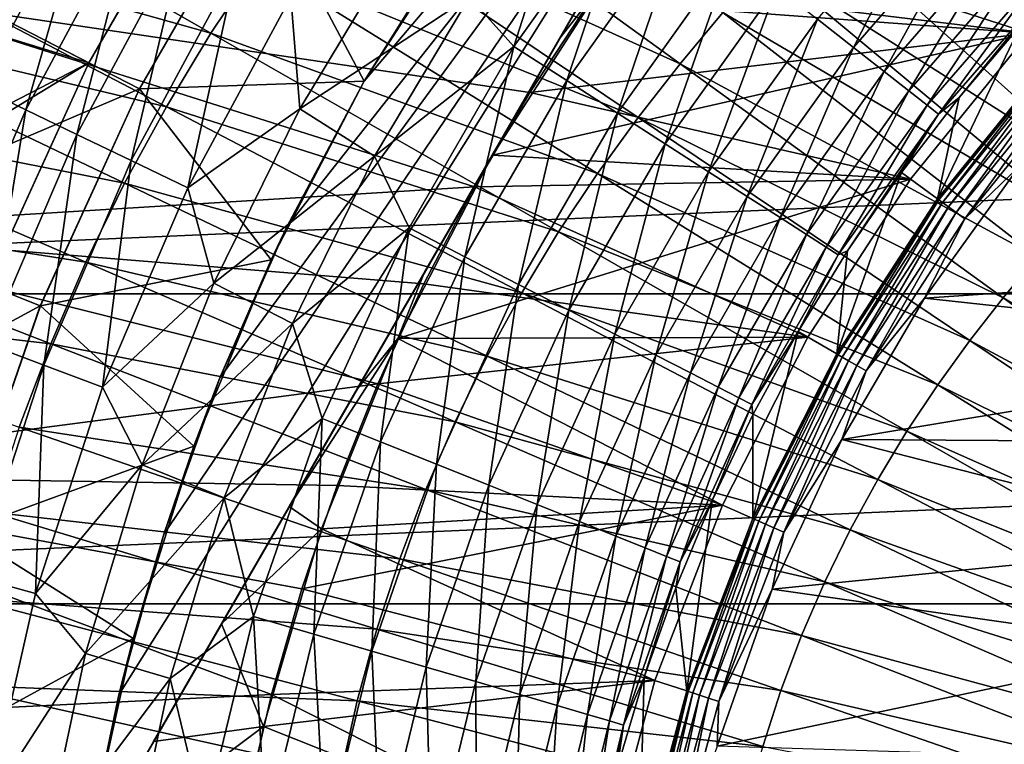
# Model space of a CAD drawing. Header units: metres. Extents: x -37.4 to 37.6, y -35 to 35.
# Tile 117 of 256: x -10.3 to -6, y 2.2 to 5.3. Entities that reach past the tile are written whole.
import ezdxf

# ---------------------------------------------------------------- set-up
doc = ezdxf.new("R2010")
doc.units = ezdxf.units.M
doc.layers.add('solid_506616_SW0001', color=7, linetype='CONTINUOUS')

msp = doc.modelspace()

# ---------------------------------------------------------------- linework, layer by layer
at = {"layer": 'solid_506616_SW0001'}
for points in [[(-12.827591, 0.574696, -156.300003), (-8.927591, 13.574696, -152.862854), (-8.927591, 13.574696, -156.300003)], [(12.827591, 0.574696, -156.300003), (-12.827591, 0.574696, -156.300003), (-8.927591, 13.574696, -156.300003)], [(-12.827591, 0.574696, -156.300003), (-11.198238, 6.005872, -154.443466), (-8.927591, 13.574696, -152.862854)], [(12.827591, 0.574696, -156.300003), (-8.927591, 13.574696, -156.300003), (8.927591, 13.574696, -156.300003)], [(-10.014174, 1.654943, 48.424721), (-6.44031, 7.845057, 48.424721), (-6.44031, 7.845057, 35.675278)], [(-10.014174, 1.654943, 35.675278), (-10.014174, 1.654943, 48.424721), (-6.44031, 7.845057, 35.675278)], [(-9.866759, 2.379767, 35.539745), (-10.014174, 1.654943, 35.675278), (-6.44031, 7.845057, 35.675278)], [(-10.014174, 1.654943, 48.424721), (-9.714769, 2.173525, 48.537704), (-6.44031, 7.845057, 48.424721)], [(-9.669825, 3.08523, 35.434563), (-9.866759, 2.379767, 35.539745), (-6.44031, 7.845057, 35.675278)], [(-9.714769, 2.173525, 48.537704), (-6.740405, 7.325276, 48.53791), (-6.44031, 7.845057, 48.424721)], [(-9.423255, 3.771474, 35.359745), (-9.669825, 3.08523, 35.434563), (-6.44031, 7.845057, 35.675278)], [(-9.130071, 4.434683, 35.314888), (-9.423255, 3.771474, 35.359745), (-6.44031, 7.845057, 35.675278)], [(-9.130071, 4.434683, 35.314888), (-6.44031, 7.845057, 35.675278), (-8.790158, 5.075, 35.299999)], [(-8.405583, 5.689532, 35.314888), (-8.790158, 5.075, 35.299999), (-6.44031, 7.845057, 35.675278)], [(-9.714769, 2.173525, 48.537704), (-9.416246, 2.690583, 48.630775), (-6.740405, 7.325276, 48.53791)], [(-9.416246, 2.690583, 48.630775), (-7.039303, 6.80757, 48.631073), (-6.740405, 7.325276, 48.53791)], [(-9.416246, 2.690583, 48.630775), (-9.118834, 3.205717, 48.704189), (-7.039303, 6.80757, 48.631073)], [(-9.118834, 3.205717, 48.704189), (-7.336733, 6.292406, 48.704426), (-7.039303, 6.80757, 48.631073)], [(-9.118834, 3.205717, 48.704189), (-8.821837, 3.72013, 48.757195), (-7.336733, 6.292406, 48.704426)], [(-8.821837, 3.72013, 48.757195), (-7.633505, 5.778381, 48.757317), (-7.336733, 6.292406, 48.704426)], [(-4.498778, 6.194443, 76.766167), (-6.690295, 5.686676, 76.647713), (-5.530564, 4.647627, 76.818138)], [(-9.462972, 5.285246, 76.403282), (-10.987213, 6.155014, 76.145378), (-11.216418, 5.777303, 76.146606)], [(-9.462972, 5.285246, 76.403282), (-9.256747, 5.594702, 76.402908), (-10.987213, 6.155014, 76.145378)], [(-10.306823, 6.15804, 64.300087), (-10.159415, 6.069968, 64.524376), (-10.662624, 5.134849, 64.524376)], [(-7.40317, 5.150433, 76.628296), (-8.819318, 6.175189, 76.401108), (-9.041599, 5.891041, 76.402222)], [(-7.40317, 5.150433, 76.628296), (-7.214777, 5.376792, 76.627747), (-8.819318, 6.175189, 76.401108)], [(-8.133067, 5.226805, 65.179573), (-8.327792, 5.444316, 65.199478), (-7.848956, 6.114591, 65.199478)], [(-8.133067, 5.226805, 65.179573), (-7.848956, 6.114591, 65.199478), (-7.5994, 5.976234, 65.179573)], [(-9.999128, 5.155496, 17.299999), (-9.464136, 6.081799, 17.299999), (-10.968488, 5.454782, 17.299999)], [(-9.464195, 6.082065, 4.55), (-9.999474, 5.154904, 4.55), (-10.666121, 5.498527, 3.8)], [(-10.662624, 5.134849, 64.524376), (-10.159415, 6.069968, 64.524376), (-10.480989, 5.047378, 64.722237)], [(-10.159415, 6.069968, 64.524376), (-9.986352, 5.966568, 64.722237), (-10.480989, 5.047378, 64.722237)], [(-9.999128, 5.155496, 17.299999), (-9.999474, 5.154904, 4.55), (-9.464195, 6.082065, 4.55)], [(-9.999128, 5.155496, 17.299999), (-9.464195, 6.082065, 4.55), (-9.464136, 6.081799, 17.299999)], [(-10.480989, 5.047378, 64.722237), (-9.986352, 5.966568, 64.722237), (-10.276051, 4.948685, 64.889717)], [(-9.986352, 5.966568, 64.722237), (-9.791085, 5.849901, 64.889717), (-10.276051, 4.948685, 64.889717)], [(-8.133067, 5.226805, 65.179573), (-7.5994, 5.976234, 65.179573), (-7.90075, 5.077504, 65.120163)], [(-7.5994, 5.976234, 65.179573), (-7.382327, 5.805526, 65.120163), (-7.90075, 5.077504, 65.120163)], [(-6.799937, 5.347529, 64.720589), (-6.260831, 5.96969, 64.720589), (-6.641666, 5.223064, 64.522469)], [(-6.260831, 5.96969, 64.720589), (-6.115108, 5.830744, 64.522469), (-6.641666, 5.223064, 64.522469)], [(-9.776853, 5.04107, 28.799999), (-9.253731, 5.946789, 28.799999), (-10.666121, 5.498527, 28.799999)], [(-9.77719, 5.040492, 34.809254), (-9.253789, 5.947049, 34.809254), (-9.776853, 5.04107, 28.799999)], [(-8.790158, 5.075, 35.299999), (-9.253789, 5.947049, 34.809254), (-9.77719, 5.040492, 34.809254)], [(-9.253789, 5.947049, 34.809254), (-9.253731, 5.946789, 28.799999), (-9.776853, 5.04107, 28.799999)], [(-8.790158, 5.075, 35.299999), (-8.267946, 5.887578, 35.299999), (-9.253789, 5.947049, 34.809254)], [(-7.587178, 4.914922, 76.628471), (-9.041599, 5.891041, 76.402222), (-9.256747, 5.594702, 76.402908)], [(-7.587178, 4.914922, 76.628471), (-7.40317, 5.150433, 76.628296), (-9.041599, 5.891041, 76.402222)], [(-8.405583, 5.689532, 35.314888), (-8.267946, 5.887578, 35.299999), (-8.790158, 5.075, 35.299999)], [(-10.276051, 4.948685, 64.889717), (-9.791085, 5.849901, 64.889717), (-10.051897, 4.840738, 65.023491)], [(-9.791085, 5.849901, 64.889717), (-9.577511, 5.722296, 65.023491), (-10.051897, 4.840738, 65.023491)], [(-5.871242, 5.285585, 48.799999), (-5.285585, 5.871242, 48.799999), (-7.73657, 5.512901, 48.799999)], [(-7.511901, 5.815448, 25.799999), (-5.285585, 5.871242, 25.799999), (-5.871242, 5.285585, 25.799999)], [(-7.90075, 5.077504, 65.120163), (-7.382327, 5.805526, 65.120163), (-7.677791, 4.934216, 65.022446)], [(-7.797221, 5.426734, 25.799999), (-7.511901, 5.815448, 25.799999), (-5.871242, 5.285585, 25.799999)], [(-7.382327, 5.805526, 65.120163), (-7.173998, 5.641695, 65.022446), (-7.677791, 4.934216, 65.022446)], [(-6.641666, 5.223064, 64.522469), (-6.115108, 5.830744, 64.522469), (-6.506915, 5.117094, 64.297966)], [(-6.115108, 5.830744, 64.522469), (-5.99104, 5.712445, 64.297966), (-6.506915, 5.117094, 64.297966)], [(-9.658564, 4.962319, 76.40345), (-11.216418, 5.777303, 76.146606), (-11.431252, 5.384813, 76.147476)], [(-9.658564, 4.962319, 76.40345), (-9.462972, 5.285246, 76.403282), (-11.216418, 5.777303, 76.146606)], [(-8.821837, 3.72013, 48.757195), (-8.524563, 4.235024, 48.789047), (-7.633505, 5.778381, 48.757317)], [(-8.524563, 4.235024, 48.789047), (-7.930432, 5.264089, 48.789104), (-7.633505, 5.778381, 48.757317)], [(-7.633505, 5.778381, 48.757317), (-7.930432, 5.264089, 48.789104), (-7.73657, 5.512901, 48.799999)], [(-10.051897, 4.840738, 65.023491), (-9.577511, 5.722296, 65.023491), (-9.813, 4.725691, 65.120872)], [(-9.577511, 5.722296, 65.023491), (-9.349888, 5.586298, 65.120872), (-9.813, 4.725691, 65.120872)], [(-6.506915, 5.117094, 64.297966), (-5.99104, 5.712445, 64.297966), (-6.398369, 5.031733, 64.051544)], [(-5.99104, 5.712445, 64.297966), (-5.8911, 5.617152, 64.051544), (-6.398369, 5.031733, 64.051544)], [(-9.112758, 5.444619, 65.179924), (-8.635659, 5.680779, 65.199478), (-9.072593, 4.952849, 65.199478)], [(-8.327792, 5.444316, 65.199478), (-9.072593, 4.952849, 65.199478), (-8.635659, 5.680779, 65.199478)], [(-5.530564, 4.647627, 76.818138), (-6.690295, 5.686676, 76.647713), (-7.023461, 5.596465, 76.626709)], [(-7.677791, 4.934216, 65.022446), (-7.173998, 5.641695, 65.022446), (-7.468637, 4.799802, 64.888359)], [(-7.173998, 5.641695, 65.022446), (-6.978569, 5.488007, 64.888359), (-7.468637, 4.799802, 64.888359)], [(-9.813, 4.725691, 65.120872), (-9.349888, 5.586298, 65.120872), (-9.564124, 4.605839, 65.179924)], [(-9.349888, 5.586298, 65.120872), (-9.112758, 5.444619, 65.179924), (-9.564124, 4.605839, 65.179924)], [(-7.765321, 4.66924, 76.628387), (-9.256747, 5.594702, 76.402908), (-9.462972, 5.285246, 76.403282)], [(-7.765321, 4.66924, 76.628387), (-7.587178, 4.914922, 76.628471), (-9.256747, 5.594702, 76.402908)], [(-5.683355, 4.476455, 76.818909), (-7.023461, 5.596465, 76.626709), (-7.214777, 5.376792, 76.627747)], [(-5.683355, 4.476455, 76.818909), (-5.530564, 4.647627, 76.818138), (-7.023461, 5.596465, 76.626709)], [(-6.398369, 5.031733, 64.051544), (-5.8911, 5.617152, 64.051544), (-6.318195, 4.968683, 63.788128)], [(-5.8911, 5.617152, 64.051544), (-5.817282, 5.546767, 63.788128), (-6.318195, 4.968683, 63.788128)], [(-6.318195, 4.968683, 63.788128), (-5.817282, 5.546767, 63.788128), (-6.267992, 4.929203, 63.51297)], [(-5.817282, 5.546767, 63.788128), (-5.771059, 5.502694, 63.51297), (-6.267992, 4.929203, 63.51297)], [(-9.999474, 5.154904, 4.55), (-11.14037, 4.459622, 3.8), (-10.666121, 5.498527, 3.8)], [(-9.776853, 5.04107, 28.799999), (-10.666121, 5.498527, 28.799999), (-11.14037, 4.459622, 28.799999)], [(-7.930432, 5.264089, 48.789104), (-8.227242, 4.75, 48.799999), (-7.73657, 5.512901, 48.799999)], [(-5.871242, 5.285585, 48.799999), (-7.73657, 5.512901, 48.799999), (-8.227242, 4.75, 48.799999)], [(-6.267992, 4.929203, 63.51297), (-5.771059, 5.502694, 63.51297), (-6.17799, 5.002838, 63.234383)], [(-5.771059, 5.502694, 63.51297), (-5.907695, 5.319313, 63.234383), (-6.17799, 5.002838, 63.234383)], [(-15.454802, 4.140959, -3.596469), (15.454802, 4.140959, -3.596469), (15.035171, 5.472008, -3.596469)], [(-15.454802, 4.140959, -3.596469), (15.035171, 5.472008, -3.596469), (-15.035171, 5.472008, -3.596469)], [(-11.42527, 4.418462, 21.299999), (-10.968488, 5.454782, 21.299999), (-8.306063, 4.610732, 21.299999)], [(-9.999128, 5.155496, 17.299999), (-10.968488, 5.454782, 17.299999), (-11.42527, 4.418462, 17.299999)], [(-10.968488, 5.454782, 21.299999), (-7.797221, 5.426734, 21.299999), (-8.062568, 5.024288, 21.299999)], [(-10.968488, 5.454782, 21.299999), (-8.062568, 5.024288, 21.299999), (-8.306063, 4.610732, 21.299999)], [(-7.468637, 4.799802, 64.888359), (-6.978569, 5.488007, 64.888359), (-7.277461, 4.67694, 64.720589)], [(-6.978569, 5.488007, 64.888359), (-6.799937, 5.347529, 64.720589), (-7.277461, 4.67694, 64.720589)], [(-9.564124, 4.605839, 65.179924), (-9.112758, 5.444619, 65.179924), (-9.072593, 4.952849, 65.199478)], [(-8.327792, 5.444316, 65.199478), (-8.745093, 4.744757, 65.199478), (-9.072593, 4.952849, 65.199478)], [(-8.133067, 5.226805, 65.179573), (-8.745093, 4.744757, 65.199478), (-8.327792, 5.444316, 65.199478)], [(-8.062568, 5.024288, 25.799999), (-7.797221, 5.426734, 25.799999), (-5.871242, 5.285585, 25.799999)], [(-7.797221, 5.426734, 21.299999), (-7.797221, 5.426734, 25.799999), (-8.062568, 5.024288, 25.799999)], [(-8.062568, 5.024288, 21.299999), (-7.797221, 5.426734, 21.299999), (-8.062568, 5.024288, 25.799999)], [(-9.841962, 4.626678, 76.403481), (-11.431252, 5.384813, 76.147476), (-11.629914, 4.978571, 76.148071)], [(-9.841962, 4.626678, 76.403481), (-9.658564, 4.962319, 76.40345), (-11.431252, 5.384813, 76.147476)], [(-5.834955, 4.302276, 76.819244), (-7.214777, 5.376792, 76.627747), (-7.40317, 5.150433, 76.628296)], [(-5.834955, 4.302276, 76.819244), (-5.683355, 4.476455, 76.818909), (-7.214777, 5.376792, 76.627747)], [(-7.277461, 4.67694, 64.720589), (-6.799937, 5.347529, 64.720589), (-7.108076, 4.568083, 64.522469)], [(-6.799937, 5.347529, 64.720589), (-6.641666, 5.223064, 64.522469), (-7.108076, 4.568083, 64.522469)], [(-5.907695, 5.319313, 63.234383), (-5.76192, 5.188059, 51.99651), (-6.272656, 4.557353, 51.99651)], [(-6.17799, 5.002838, 63.234383), (-5.907695, 5.319313, 63.234383), (-6.272656, 4.557353, 51.99651)], [(-7.936121, 4.412611, 76.628136), (-9.462972, 5.285246, 76.403282), (-9.658564, 4.962319, 76.40345)], [(-7.936121, 4.412611, 76.628136), (-7.765321, 4.66924, 76.628387), (-9.462972, 5.285246, 76.403282)], [(-6.390908, 4.643683, 48.799999), (-5.871242, 5.285585, 48.799999), (-8.227242, 4.75, 48.799999)], [(-8.062568, 5.024288, 25.799999), (-5.871242, 5.285585, 25.799999), (-6.390908, 4.643683, 25.799999)], [(-5.871242, 5.285585, 25.799999), (-5.871242, 5.285585, 48.799999), (-6.390908, 4.643683, 48.799999)], [(-6.390908, 4.643683, 25.799999), (-5.871242, 5.285585, 25.799999), (-6.390908, 4.643683, 48.799999)], [(-8.524563, 4.235024, 48.789047), (-8.227242, 4.75, 48.799999), (-7.930432, 5.264089, 48.789104)], [(-8.593079, 4.43004, 65.179573), (-8.745093, 4.744757, 65.199478), (-8.133067, 5.226805, 65.179573)], [(-8.593079, 4.43004, 65.179573), (-8.133067, 5.226805, 65.179573), (-8.347622, 4.303498, 65.120163)], [(-8.133067, 5.226805, 65.179573), (-7.90075, 5.077504, 65.120163), (-8.347622, 4.303498, 65.120163)], [(-7.108076, 4.568083, 64.522469), (-6.641666, 5.223064, 64.522469), (-6.963861, 4.475402, 64.297966)], [(-6.641666, 5.223064, 64.522469), (-6.506915, 5.117094, 64.297966), (-6.963861, 4.475402, 64.297966)], [(-10.444326, 4.180358, 17.299999), (-9.999128, 5.155496, 17.299999), (-11.42527, 4.418462, 17.299999)], [(-9.999474, 5.154904, 4.55), (-10.444194, 4.181067, 4.55), (-11.14037, 4.459622, 3.8)], [(-10.444326, 4.180358, 17.299999), (-9.999474, 5.154904, 4.55), (-9.999128, 5.155496, 17.299999)], [(-10.444326, 4.180358, 17.299999), (-10.444194, 4.181067, 4.55), (-9.999474, 5.154904, 4.55)], [(-5.984258, 4.122773, 76.81926), (-7.40317, 5.150433, 76.628296), (-7.587178, 4.914922, 76.628471)], [(-5.984258, 4.122773, 76.81926), (-5.834955, 4.302276, 76.819244), (-7.40317, 5.150433, 76.628296)], [(-6.266588, 4.552943, 51.945633), (-6.272656, 4.557353, 51.99651), (-5.76192, 5.188059, 51.99651)], [(-6.266588, 4.552943, 51.945633), (-5.76192, 5.188059, 51.99651), (-5.756347, 5.183038, 51.945633)], [(-6.266588, 4.552943, 51.945633), (-5.756347, 5.183038, 51.945633), (-6.250117, 4.540976, 51.898125)], [(-5.756347, 5.183038, 51.945633), (-5.741217, 5.169415, 51.898125), (-6.250117, 4.540976, 51.898125)], [(-6.250117, 4.540976, 51.898125), (-5.741217, 5.169415, 51.898125), (-6.224347, 4.522253, 51.857422)], [(-5.741217, 5.169415, 51.898125), (-5.717546, 5.148101, 51.857422), (-6.224347, 4.522253, 51.857422)], [(-6.224347, 4.522253, 51.857422), (-5.717546, 5.148101, 51.857422), (-6.191, 4.498024, 51.826241)], [(-5.717546, 5.148101, 51.857422), (-5.686913, 5.12052, 51.826241), (-6.191, 4.498024, 51.826241)], [(-6.963861, 4.475402, 64.297966), (-6.506915, 5.117094, 64.297966), (-6.847693, 4.400745, 64.051544)], [(-6.506915, 5.117094, 64.297966), (-6.398369, 5.031733, 64.051544), (-6.847693, 4.400745, 64.051544)], [(-6.191, 4.498024, 51.826241), (-5.686913, 5.12052, 51.826241), (-6.152301, 4.469908, 51.806664)], [(-5.686913, 5.12052, 51.826241), (-5.651365, 5.088512, 51.806664), (-6.152301, 4.469908, 51.806664)], [(-9.199024, 4.289576, 35.299999), (-8.790158, 5.075, 35.299999), (-9.77719, 5.040492, 34.809254)], [(-9.130071, 4.434683, 35.314888), (-8.790158, 5.075, 35.299999), (-9.199024, 4.289576, 35.299999)], [(-8.347622, 4.303498, 65.120163), (-7.90075, 5.077504, 65.120163), (-8.112052, 4.182054, 65.022446)], [(-7.90075, 5.077504, 65.120163), (-7.677791, 4.934216, 65.022446), (-8.112052, 4.182054, 65.022446)], [(-6.152301, 4.469908, 51.806664), (-5.651365, 5.088512, 51.806664), (-5.913864, 4.699109, 51.799999)], [(-10.212176, 4.087595, 28.799999), (-9.776853, 5.04107, 28.799999), (-11.14037, 4.459622, 28.799999)], [(-10.480989, 5.047378, 64.722237), (-10.276051, 4.948685, 64.889717), (-10.678279, 4.007625, 64.889717)], [(-9.77719, 5.040492, 34.809254), (-9.776853, 5.04107, 28.799999), (-10.212176, 4.087595, 28.799999)], [(-10.212048, 4.088287, 34.809254), (-9.77719, 5.040492, 34.809254), (-10.212176, 4.087595, 28.799999)], [(-9.199024, 4.289576, 35.299999), (-9.77719, 5.040492, 34.809254), (-10.212048, 4.088287, 34.809254)], [(-8.306063, 4.610732, 25.799999), (-8.062568, 5.024288, 25.799999), (-6.390908, 4.643683, 25.799999)], [(-8.062568, 5.024288, 21.299999), (-8.062568, 5.024288, 25.799999), (-8.306063, 4.610732, 25.799999)], [(-8.306063, 4.610732, 21.299999), (-8.062568, 5.024288, 21.299999), (-8.306063, 4.610732, 25.799999)], [(-6.847693, 4.400745, 64.051544), (-6.398369, 5.031733, 64.051544), (-6.761889, 4.345602, 63.788128)], [(-6.398369, 5.031733, 64.051544), (-6.318195, 4.968683, 63.788128), (-6.761889, 4.345602, 63.788128)], [(-10.011629, 4.279217, 76.403442), (-11.629914, 4.978571, 76.148071), (-11.810846, 4.560083, 76.148445)], [(-10.011629, 4.279217, 76.403442), (-9.841962, 4.626678, 76.403481), (-11.629914, 4.978571, 76.148071)], [(-6.431352, 4.67265, 63.234383), (-6.17799, 5.002838, 63.234383), (-6.272656, 4.557353, 51.99651)], [(-6.267992, 4.929203, 63.51297), (-6.17799, 5.002838, 63.234383), (-6.431352, 4.67265, 63.234383)], [(-10.678279, 4.007625, 64.889717), (-10.276051, 4.948685, 64.889717), (-10.445352, 3.920206, 65.023491)], [(-10.276051, 4.948685, 64.889717), (-10.051897, 4.840738, 65.023491), (-10.445352, 3.920206, 65.023491)], [(-8.09816, 4.144743, 76.627808), (-9.658564, 4.962319, 76.40345), (-9.841962, 4.626678, 76.403481)], [(-8.09816, 4.144743, 76.627808), (-7.936121, 4.412611, 76.628136), (-9.658564, 4.962319, 76.40345)], [(-9.564124, 4.605839, 65.179924), (-9.072593, 4.952849, 65.199478), (-9.45007, 4.187863, 65.199478)], [(-8.745093, 4.744757, 65.199478), (-9.45007, 4.187863, 65.199478), (-9.072593, 4.952849, 65.199478)], [(-8.112052, 4.182054, 65.022446), (-7.677791, 4.934216, 65.022446), (-7.891069, 4.068129, 64.888359)], [(-7.677791, 4.934216, 65.022446), (-7.468637, 4.799802, 64.888359), (-7.891069, 4.068129, 64.888359)], [(-6.761889, 4.345602, 63.788128), (-6.318195, 4.968683, 63.788128), (-6.70816, 4.311073, 63.51297)], [(-6.318195, 4.968683, 63.788128), (-6.267992, 4.929203, 63.51297), (-6.70816, 4.311073, 63.51297)], [(-6.70816, 4.311073, 63.51297), (-6.267992, 4.929203, 63.51297), (-6.667085, 4.329656, 63.234383)], [(-6.267992, 4.929203, 63.51297), (-6.431352, 4.67265, 63.234383), (-6.667085, 4.329656, 63.234383)], [(-6.13011, 3.935978, 76.819061), (-7.587178, 4.914922, 76.628471), (-7.765321, 4.66924, 76.628387)], [(-6.13011, 3.935978, 76.819061), (-5.984258, 4.122773, 76.81926), (-7.587178, 4.914922, 76.628471)], [(-10.445352, 3.920206, 65.023491), (-10.051897, 4.840738, 65.023491), (-10.197104, 3.827037, 65.120872)], [(-10.051897, 4.840738, 65.023491), (-9.813, 4.725691, 65.120872), (-10.197104, 3.827037, 65.120872)], [(-7.891069, 4.068129, 64.888359), (-7.468637, 4.799802, 64.888359), (-7.68908, 3.963996, 64.720589)], [(-7.468637, 4.799802, 64.888359), (-7.277461, 4.67694, 64.720589), (-7.68908, 3.963996, 64.720589)], [(-10.197104, 3.827037, 65.120872), (-9.813, 4.725691, 65.120872), (-9.938486, 3.729976, 65.179924)], [(-9.813, 4.725691, 65.120872), (-9.564124, 4.605839, 65.179924), (-9.938486, 3.729976, 65.179924)], [(-8.745093, 4.744757, 65.199478), (-9.105168, 4.010591, 65.199478), (-9.45007, 4.187863, 65.199478)], [(-8.593079, 4.43004, 65.179573), (-9.105168, 4.010591, 65.199478), (-8.745093, 4.744757, 65.199478)], [(-6.390908, 4.643683, 48.799999), (-8.227242, 4.75, 48.799999), (-8.642566, 3.943694, 48.799999)], [(-8.524563, 4.235024, 48.789047), (-8.642566, 3.943694, 48.799999), (-8.227242, 4.75, 48.799999)], [(-7.68908, 3.963996, 64.720589), (-7.277461, 4.67694, 64.720589), (-7.510114, 3.871733, 64.522469)], [(-7.277461, 4.67694, 64.720589), (-7.108076, 4.568083, 64.522469), (-7.510114, 3.871733, 64.522469)], [(-6.431352, 4.67265, 63.234383), (-6.272656, 4.557353, 51.99651), (-6.714667, 3.876716, 51.99651)], [(-6.667085, 4.329656, 63.234383), (-6.431352, 4.67265, 63.234383), (-6.714667, 3.876716, 51.99651)], [(-3.907749, 4.286174, 51.799999), (-6.330365, 4.120995, 51.799999), (-5.913864, 4.699109, 51.799999)], [(-6.152301, 4.469908, 51.806664), (-5.913864, 4.699109, 51.799999), (-6.330365, 4.120995, 51.799999)], [(-8.250141, 3.866275, 76.627457), (-9.841962, 4.626678, 76.403481), (-10.011629, 4.279217, 76.403442)], [(-8.250141, 3.866275, 76.627457), (-8.09816, 4.144743, 76.627808), (-9.841962, 4.626678, 76.403481)], [(-6.841601, 3.95, 48.799999), (-6.390908, 4.643683, 48.799999), (-8.642566, 3.943694, 48.799999)], [(-8.306063, 4.610732, 25.799999), (-6.390908, 4.643683, 25.799999), (-6.841601, 3.95, 25.799999)], [(-6.271338, 3.741075, 76.81871), (-7.765321, 4.66924, 76.628387), (-7.936121, 4.412611, 76.628136)], [(-6.271338, 3.741075, 76.81871), (-6.13011, 3.935978, 76.819061), (-7.765321, 4.66924, 76.628387)], [(-6.390908, 4.643683, 25.799999), (-6.390908, 4.643683, 48.799999), (-6.841601, 3.95, 48.799999)], [(-6.841601, 3.95, 25.799999), (-6.390908, 4.643683, 25.799999), (-6.841601, 3.95, 48.799999)], [(-11.42527, 4.418462, 21.299999), (-8.306063, 4.610732, 21.299999), (-8.528847, 4.183927, 21.299999)], [(-9.938486, 3.729976, 65.179924), (-9.564124, 4.605839, 65.179924), (-9.45007, 4.187863, 65.199478)], [(-8.528847, 4.183927, 25.799999), (-8.306063, 4.610732, 25.799999), (-6.841601, 3.95, 25.799999)], [(-8.306063, 4.610732, 21.299999), (-8.306063, 4.610732, 25.799999), (-8.528847, 4.183927, 25.799999)], [(-8.528847, 4.183927, 21.299999), (-8.306063, 4.610732, 21.299999), (-8.528847, 4.183927, 25.799999)], [(-10.166225, 3.921243, 76.403397), (-11.810846, 4.560083, 76.148445), (-11.972813, 4.131516, 76.148621)], [(-10.166225, 3.921243, 76.403397), (-10.011629, 4.279217, 76.403442), (-11.810846, 4.560083, 76.148445)], [(-7.510114, 3.871733, 64.522469), (-7.108076, 4.568083, 64.522469), (-7.357742, 3.79318, 64.297966)], [(-7.108076, 4.568083, 64.522469), (-6.963861, 4.475402, 64.297966), (-7.357742, 3.79318, 64.297966)], [(-6.708171, 3.872964, 51.945633), (-6.714667, 3.876716, 51.99651), (-6.272656, 4.557353, 51.99651)], [(-6.708171, 3.872964, 51.945633), (-6.272656, 4.557353, 51.99651), (-6.266588, 4.552943, 51.945633)], [(-6.708171, 3.872964, 51.945633), (-6.266588, 4.552943, 51.945633), (-6.690539, 3.862785, 51.898125)], [(-6.266588, 4.552943, 51.945633), (-6.250117, 4.540976, 51.898125), (-6.690539, 3.862785, 51.898125)], [(-6.690539, 3.862785, 51.898125), (-6.250117, 4.540976, 51.898125), (-6.662954, 3.846858, 51.857422)], [(-6.250117, 4.540976, 51.898125), (-6.224347, 4.522253, 51.857422), (-6.662954, 3.846858, 51.857422)], [(-6.662954, 3.846858, 51.857422), (-6.224347, 4.522253, 51.857422), (-6.627256, 3.826248, 51.826241)], [(-6.224347, 4.522253, 51.857422), (-6.191, 4.498024, 51.826241), (-6.627256, 3.826248, 51.826241)], [(-6.627256, 3.826248, 51.826241), (-6.191, 4.498024, 51.826241), (-6.585831, 3.802331, 51.806664)], [(-6.191, 4.498024, 51.826241), (-6.152301, 4.469908, 51.806664), (-6.585831, 3.802331, 51.806664)], [(-10.212176, 4.087595, 28.799999), (-11.14037, 4.459622, 28.799999), (-11.513651, 3.381478, 28.799999)], [(-7.357742, 3.79318, 64.297966), (-6.963861, 4.475402, 64.297966), (-7.235003, 3.729903, 64.051544)], [(-6.963861, 4.475402, 64.297966), (-6.847693, 4.400745, 64.051544), (-7.235003, 3.729903, 64.051544)], [(-6.585831, 3.802331, 51.806664), (-6.152301, 4.469908, 51.806664), (-6.330365, 4.120995, 51.799999)], [(-11.784003, 3.346, 21.299999), (-11.42527, 4.418462, 21.299999), (-8.730271, 3.74558, 21.299999)], [(-11.42527, 4.418462, 21.299999), (-8.528847, 4.183927, 21.299999), (-8.730271, 3.74558, 21.299999)], [(-9.130071, 4.434683, 35.314888), (-9.199024, 4.289576, 35.299999), (-9.423255, 3.771474, 35.359745)], [(-8.975271, 3.593156, 65.179573), (-9.105168, 4.010591, 65.199478), (-8.593079, 4.43004, 65.179573)], [(-8.975271, 3.593156, 65.179573), (-8.593079, 4.43004, 65.179573), (-8.718897, 3.49052, 65.120163)], [(-8.593079, 4.43004, 65.179573), (-8.347622, 4.303498, 65.120163), (-8.718897, 3.49052, 65.120163)], [(-6.406768, 3.537448, 76.818283), (-7.936121, 4.412611, 76.628136), (-8.09816, 4.144743, 76.627808)], [(-6.406768, 3.537448, 76.818283), (-6.271338, 3.741075, 76.81871), (-7.936121, 4.412611, 76.628136)], [(-7.235003, 3.729903, 64.051544), (-6.847693, 4.400745, 64.051544), (-7.144346, 3.683167, 63.788128)], [(-6.847693, 4.400745, 64.051544), (-6.761889, 4.345602, 63.788128), (-7.144346, 3.683167, 63.788128)], [(-7.144346, 3.683167, 63.788128), (-6.761889, 4.345602, 63.788128), (-7.087579, 3.653901, 63.51297)], [(-6.761889, 4.345602, 63.788128), (-6.70816, 4.311073, 63.51297), (-7.087579, 3.653901, 63.51297)], [(-6.884545, 3.974794, 63.234383), (-6.667085, 4.329656, 63.234383), (-6.714667, 3.876716, 51.99651)], [(-6.70816, 4.311073, 63.51297), (-6.667085, 4.329656, 63.234383), (-6.884545, 3.974794, 63.234383)], [(-9.53788, 3.471504, 35.299999), (-9.199024, 4.289576, 35.299999), (-10.212048, 4.088287, 34.809254)], [(-9.423255, 3.771474, 35.359745), (-9.199024, 4.289576, 35.299999), (-9.53788, 3.471504, 35.299999)], [(-8.718897, 3.49052, 65.120163), (-8.347622, 4.303498, 65.120163), (-8.47285, 3.392017, 65.022446)], [(-8.347622, 4.303498, 65.120163), (-8.112052, 4.182054, 65.022446), (-8.47285, 3.392017, 65.022446)], [(-7.087579, 3.653901, 63.51297), (-6.70816, 4.311073, 63.51297), (-6.884545, 3.974794, 63.234383)], [(-3.907749, 4.286174, 51.799999), (-4.292504, 3.90045, 51.799999), (-6.330365, 4.120995, 51.799999)], [(-4.452592, 3.225339, 76.973274), (-5.834955, 4.302276, 76.819244), (-5.984258, 4.122773, 76.81926)], [(-8.390787, 3.577957, 76.627151), (-10.011629, 4.279217, 76.403442), (-10.166225, 3.921243, 76.403397)], [(-8.390787, 3.577957, 76.627151), (-8.250141, 3.866275, 76.627457), (-10.011629, 4.279217, 76.403442)], [(-8.821837, 3.72013, 48.757195), (-8.642566, 3.943694, 48.799999), (-8.524563, 4.235024, 48.789047)], [(-9.938486, 3.729976, 65.179924), (-9.45007, 4.187863, 65.199478), (-9.764784, 3.389235, 65.199478)], [(-9.105168, 4.010591, 65.199478), (-9.764784, 3.389235, 65.199478), (-9.45007, 4.187863, 65.199478)], [(-8.730271, 3.74558, 25.799999), (-8.528847, 4.183927, 25.799999), (-6.841601, 3.95, 25.799999)], [(-8.528847, 4.183927, 21.299999), (-8.528847, 4.183927, 25.799999), (-8.730271, 3.74558, 25.799999)], [(-8.730271, 3.74558, 21.299999), (-8.528847, 4.183927, 21.299999), (-8.730271, 3.74558, 25.799999)], [(-8.47285, 3.392017, 65.022446), (-8.112052, 4.182054, 65.022446), (-8.242038, 3.299614, 64.888359)], [(-8.112052, 4.182054, 65.022446), (-7.891069, 4.068129, 64.888359), (-8.242038, 3.299614, 64.888359)], [(-15.756847, 2.778539, -3.596469), (15.756847, 2.778539, -3.596469), (15.454802, 4.140959, -3.596469)], [(-15.756847, 2.778539, -3.596469), (15.454802, 4.140959, -3.596469), (-15.454802, 4.140959, -3.596469)], [(-10.304688, 3.554636, 76.403358), (-10.166225, 3.921243, 76.403397), (-11.972813, 4.131516, 76.148621)], [(-6.535275, 3.324864, 76.817833), (-8.09816, 4.144743, 76.627808), (-8.250141, 3.866275, 76.627457)], [(-6.535275, 3.324864, 76.817833), (-6.406768, 3.537448, 76.818283), (-8.09816, 4.144743, 76.627808)], [(-4.292504, 3.90045, 51.799999), (-6.693342, 3.500446, 51.799999), (-6.330365, 4.120995, 51.799999)], [(-6.585831, 3.802331, 51.806664), (-6.330365, 4.120995, 51.799999), (-6.693342, 3.500446, 51.799999)], [(-4.562871, 3.092721, 76.973129), (-5.984258, 4.122773, 76.81926), (-6.13011, 3.935978, 76.819061)], [(-4.562871, 3.092721, 76.973129), (-4.452592, 3.225339, 76.973274), (-5.984258, 4.122773, 76.81926)], [(-10.554095, 3.099742, 28.799999), (-10.212176, 4.087595, 28.799999), (-11.513651, 3.381478, 28.799999)], [(-10.554422, 3.099058, 34.809254), (-10.212048, 4.088287, 34.809254), (-10.554095, 3.099742, 28.799999)], [(-9.53788, 3.471504, 35.299999), (-10.212048, 4.088287, 34.809254), (-10.554422, 3.099058, 34.809254)], [(-10.212048, 4.088287, 34.809254), (-10.212176, 4.087595, 28.799999), (-10.554095, 3.099742, 28.799999)], [(-8.242038, 3.299614, 64.888359), (-7.891069, 4.068129, 64.888359), (-8.031065, 3.215153, 64.720589)], [(-7.891069, 4.068129, 64.888359), (-7.68908, 3.963996, 64.720589), (-8.031065, 3.215153, 64.720589)], [(-9.105168, 4.010591, 65.199478), (-9.40505, 3.245062, 65.199478), (-9.764784, 3.389235, 65.199478)], [(-8.975271, 3.593156, 65.179573), (-9.40505, 3.245062, 65.199478), (-9.105168, 4.010591, 65.199478)], [(-9.118834, 3.205717, 48.704189), (-8.977259, 3.107793, 48.799999), (-8.642566, 3.943694, 48.799999)], [(-9.118834, 3.205717, 48.704189), (-8.642566, 3.943694, 48.799999), (-8.821837, 3.72013, 48.757195)], [(-7.217002, 3.212847, 48.799999), (-8.642566, 3.943694, 48.799999), (-8.977259, 3.107793, 48.799999)], [(-8.730271, 3.74558, 25.799999), (-6.841601, 3.95, 25.799999), (-7.217002, 3.212847, 25.799999)], [(-7.217002, 3.212847, 48.799999), (-6.841601, 3.95, 48.799999), (-8.642566, 3.943694, 48.799999)], [(-8.031065, 3.215153, 64.720589), (-7.68908, 3.963996, 64.720589), (-7.84414, 3.14032, 64.522469)], [(-7.68908, 3.963996, 64.720589), (-7.510114, 3.871733, 64.522469), (-7.84414, 3.14032, 64.522469)], [(-6.841601, 3.95, 25.799999), (-6.841601, 3.95, 48.799999), (-7.217002, 3.212847, 48.799999)], [(-7.217002, 3.212847, 25.799999), (-6.841601, 3.95, 25.799999), (-7.217002, 3.212847, 48.799999)], [(-7.087579, 3.653901, 63.51297), (-6.884545, 3.974794, 63.234383), (-7.083135, 3.609037, 63.234383)], [(-7.083135, 3.609037, 63.234383), (-6.884545, 3.974794, 63.234383), (-7.083111, 3.153605, 51.99651)], [(-6.884545, 3.974794, 63.234383), (-6.714667, 3.876716, 51.99651), (-7.083111, 3.153605, 51.99651)], [(-4.670611, 2.9547, 76.97287), (-6.13011, 3.935978, 76.819061), (-6.271338, 3.741075, 76.81871)], [(-4.670611, 2.9547, 76.97287), (-4.562871, 3.092721, 76.973129), (-6.13011, 3.935978, 76.819061)], [(-10.445352, 3.920206, 65.023491), (-10.197104, 3.827037, 65.120872), (-10.499105, 2.897569, 65.120872)], [(-8.518983, 3.280889, 76.626923), (-10.166225, 3.921243, 76.403397), (-10.304688, 3.554636, 76.403358)], [(-8.518983, 3.280889, 76.626923), (-8.390787, 3.577957, 76.627151), (-10.166225, 3.921243, 76.403397)], [(-4.292504, 3.90045, 51.799999), (-4.634138, 3.488122, 51.799999), (-6.693342, 3.500446, 51.799999)], [(-6.65583, 3.103834, 76.817413), (-8.250141, 3.866275, 76.627457), (-8.390787, 3.577957, 76.627151)], [(-6.65583, 3.103834, 76.817413), (-6.535275, 3.324864, 76.817833), (-8.250141, 3.866275, 76.627457)], [(-7.84414, 3.14032, 64.522469), (-7.510114, 3.871733, 64.522469), (-7.68499, 3.076606, 64.297966)], [(-7.510114, 3.871733, 64.522469), (-7.357742, 3.79318, 64.297966), (-7.68499, 3.076606, 64.297966)], [(-7.076258, 3.150553, 51.945633), (-7.083111, 3.153605, 51.99651), (-6.714667, 3.876716, 51.99651)], [(-7.076258, 3.150553, 51.945633), (-6.714667, 3.876716, 51.99651), (-6.708171, 3.872964, 51.945633)], [(-7.076258, 3.150553, 51.945633), (-6.708171, 3.872964, 51.945633), (-7.057659, 3.142272, 51.898125)], [(-6.708171, 3.872964, 51.945633), (-6.690539, 3.862785, 51.898125), (-7.057659, 3.142272, 51.898125)], [(-7.057659, 3.142272, 51.898125), (-6.690539, 3.862785, 51.898125), (-7.02856, 3.129316, 51.857422)], [(-6.690539, 3.862785, 51.898125), (-6.662954, 3.846858, 51.857422), (-7.02856, 3.129316, 51.857422)], [(-10.499105, 2.897569, 65.120872), (-10.197104, 3.827037, 65.120872), (-10.232829, 2.824081, 65.179924)], [(-10.197104, 3.827037, 65.120872), (-9.938486, 3.729976, 65.179924), (-10.232829, 2.824081, 65.179924)], [(-7.02856, 3.129316, 51.857422), (-6.662954, 3.846858, 51.857422), (-6.990903, 3.11255, 51.826241)], [(-6.662954, 3.846858, 51.857422), (-6.627256, 3.826248, 51.826241), (-6.990903, 3.11255, 51.826241)], [(-6.990903, 3.11255, 51.826241), (-6.627256, 3.826248, 51.826241), (-6.947205, 3.093095, 51.806664)], [(-6.627256, 3.826248, 51.826241), (-6.585831, 3.802331, 51.806664), (-6.947205, 3.093095, 51.806664)], [(-9.423255, 3.771474, 35.359745), (-9.53788, 3.471504, 35.299999), (-9.669825, 3.08523, 35.434563)], [(-7.68499, 3.076606, 64.297966), (-7.357742, 3.79318, 64.297966), (-7.556793, 3.025283, 64.051544)], [(-7.357742, 3.79318, 64.297966), (-7.235003, 3.729903, 64.051544), (-7.556793, 3.025283, 64.051544)], [(-6.947205, 3.093095, 51.806664), (-6.585831, 3.802331, 51.806664), (-6.693342, 3.500446, 51.799999)], [(-11.784003, 3.346, 21.299999), (-8.730271, 3.74558, 21.299999), (-8.908775, 3.299038, 21.299999)], [(-10.232829, 2.824081, 65.179924), (-9.938486, 3.729976, 65.179924), (-9.764784, 3.389235, 65.199478)], [(-8.908775, 3.299038, 25.799999), (-8.730271, 3.74558, 25.799999), (-7.217002, 3.212847, 25.799999)], [(-8.730271, 3.74558, 21.299999), (-8.730271, 3.74558, 25.799999), (-8.908775, 3.299038, 25.799999)], [(-8.908775, 3.299038, 21.299999), (-8.730271, 3.74558, 21.299999), (-8.908775, 3.299038, 25.799999)], [(-7.556793, 3.025283, 64.051544), (-7.235003, 3.729903, 64.051544), (-7.462103, 2.987375, 63.788128)], [(-7.235003, 3.729903, 64.051544), (-7.144346, 3.683167, 63.788128), (-7.462103, 2.987375, 63.788128)], [(-4.774949, 2.810671, 76.972534), (-6.271338, 3.741075, 76.81871), (-6.406768, 3.537448, 76.818283)], [(-4.774949, 2.810671, 76.972534), (-4.670611, 2.9547, 76.97287), (-6.271338, 3.741075, 76.81871)], [(-7.462103, 2.987375, 63.788128), (-7.144346, 3.683167, 63.788128), (-7.402811, 2.963639, 63.51297)], [(-7.144346, 3.683167, 63.788128), (-7.087579, 3.653901, 63.51297), (-7.402811, 2.963639, 63.51297)], [(-7.402811, 2.963639, 63.51297), (-7.087579, 3.653901, 63.51297), (-7.26231, 3.233389, 63.234383)], [(-7.087579, 3.653901, 63.51297), (-7.083135, 3.609037, 63.234383), (-7.26231, 3.233389, 63.234383)], [(-9.276181, 2.723732, 65.179573), (-9.40505, 3.245062, 65.199478), (-8.975271, 3.593156, 65.179573)], [(-9.276181, 2.723732, 65.179573), (-8.975271, 3.593156, 65.179573), (-9.011212, 2.645931, 65.120163)], [(-8.975271, 3.593156, 65.179573), (-8.718897, 3.49052, 65.120163), (-9.011212, 2.645931, 65.120163)], [(-7.26231, 3.233389, 63.234383), (-7.083135, 3.609037, 63.234383), (-7.083111, 3.153605, 51.99651)], [(-8.633842, 2.976644, 76.626801), (-10.304688, 3.554636, 76.403358), (-10.42599, 3.18132, 76.403358)], [(-8.633842, 2.976644, 76.626801), (-8.518983, 3.280889, 76.626923), (-10.304688, 3.554636, 76.403358)], [(-6.767415, 2.874961, 76.81707), (-8.390787, 3.577957, 76.627151), (-8.518983, 3.280889, 76.626923)], [(-6.767415, 2.874961, 76.81707), (-6.65583, 3.103834, 76.817413), (-8.390787, 3.577957, 76.627151)], [(-4.875014, 2.660175, 76.972176), (-6.406768, 3.537448, 76.818283), (-6.535275, 3.324864, 76.817833)], [(-4.875014, 2.660175, 76.972176), (-4.774949, 2.810671, 76.972534), (-6.406768, 3.537448, 76.818283)], [(-9.804147, 2.627013, 35.299999), (-9.53788, 3.471504, 35.299999), (-10.554422, 3.099058, 34.809254)], [(-9.669825, 3.08523, 35.434563), (-9.53788, 3.471504, 35.299999), (-9.804147, 2.627013, 35.299999)], [(-9.011212, 2.645931, 65.120163), (-8.718897, 3.49052, 65.120163), (-8.756916, 2.571262, 65.022446)], [(-8.718897, 3.49052, 65.120163), (-8.47285, 3.392017, 65.022446), (-8.756916, 2.571262, 65.022446)], [(-4.933406, 3.049846, 51.799999), (-6.997912, 2.842771, 51.799999), (-6.693342, 3.500446, 51.799999)], [(-6.947205, 3.093095, 51.806664), (-6.693342, 3.500446, 51.799999), (-6.997912, 2.842771, 51.799999)], [(-4.634138, 3.488122, 51.799999), (-4.933406, 3.049846, 51.799999), (-6.693342, 3.500446, 51.799999)], [(-10.232829, 2.824081, 65.179924), (-9.764784, 3.389235, 65.199478), (-10.01424, 2.56052, 65.199478)], [(-9.40505, 3.245062, 65.199478), (-10.01424, 2.56052, 65.199478), (-9.764784, 3.389235, 65.199478)], [(-8.756916, 2.571262, 65.022446), (-8.47285, 3.392017, 65.022446), (-8.518365, 2.501218, 64.888359)], [(-8.47285, 3.392017, 65.022446), (-8.242038, 3.299614, 64.888359), (-8.518365, 2.501218, 64.888359)], [(-12.042987, 2.241584, 21.299999), (-11.784003, 3.346, 21.299999), (-9.196615, 2.380845, 21.299999)], [(-11.784003, 3.346, 21.299999), (-8.908775, 3.299038, 21.299999), (-9.064012, 2.844539, 21.299999)], [(-11.784003, 3.346, 21.299999), (-9.064012, 2.844539, 21.299999), (-9.196615, 2.380845, 21.299999)], [(-9.064012, 2.844539, 25.799999), (-8.908775, 3.299038, 25.799999), (-7.217002, 3.212847, 25.799999)], [(-8.908775, 3.299038, 21.299999), (-8.908775, 3.299038, 25.799999), (-9.064012, 2.844539, 25.799999)], [(-9.064012, 2.844539, 21.299999), (-8.908775, 3.299038, 21.299999), (-9.064012, 2.844539, 25.799999)], [(-8.518365, 2.501218, 64.888359), (-8.242038, 3.299614, 64.888359), (-8.300319, 2.437194, 64.720589)], [(-8.242038, 3.299614, 64.888359), (-8.031065, 3.215153, 64.720589), (-8.300319, 2.437194, 64.720589)], [(-4.969975, 2.503041, 76.971817), (-6.535275, 3.324864, 76.817833), (-6.65583, 3.103834, 76.817413)], [(-4.969975, 2.503041, 76.971817), (-4.875014, 2.660175, 76.972176), (-6.535275, 3.324864, 76.817833)], [(-9.40505, 3.245062, 65.199478), (-9.64253, 2.451495, 65.199478), (-10.01424, 2.56052, 65.199478)], [(-9.276181, 2.723732, 65.179573), (-9.64253, 2.451495, 65.199478), (-9.40505, 3.245062, 65.199478)], [(-6.869144, 2.639122, 76.816826), (-8.518983, 3.280889, 76.626923), (-8.633842, 2.976644, 76.626801)], [(-6.869144, 2.639122, 76.816826), (-6.767415, 2.874961, 76.81707), (-8.518983, 3.280889, 76.626923)], [(-9.416246, 2.690583, 48.630775), (-8.977259, 3.107793, 48.799999), (-9.118834, 3.205717, 48.704189)], [(-9.064012, 2.844539, 25.799999), (-7.217002, 3.212847, 25.799999), (-7.513072, 2.441853, 25.799999)], [(-7.513072, 2.441853, 48.799999), (-7.217002, 3.212847, 48.799999), (-8.977259, 3.107793, 48.799999)], [(-8.300319, 2.437194, 64.720589), (-8.031065, 3.215153, 64.720589), (-8.107127, 2.380467, 64.522469)], [(-8.031065, 3.215153, 64.720589), (-7.84414, 3.14032, 64.522469), (-8.107127, 2.380467, 64.522469)], [(-7.217002, 3.212847, 25.799999), (-7.217002, 3.212847, 48.799999), (-7.513072, 2.441853, 48.799999)], [(-7.513072, 2.441853, 25.799999), (-7.217002, 3.212847, 25.799999), (-7.513072, 2.441853, 48.799999)], [(-7.42158, 2.848877, 63.234383), (-7.26231, 3.233389, 63.234383), (-7.37395, 2.395941, 51.99651)], [(-7.402811, 2.963639, 63.51297), (-7.26231, 3.233389, 63.234383), (-7.42158, 2.848877, 63.234383)], [(-7.26231, 3.233389, 63.234383), (-7.083111, 3.153605, 51.99651), (-7.37395, 2.395941, 51.99651)], [(-8.734506, 2.666839, 76.626801), (-10.42599, 3.18132, 76.403358), (-10.529467, 2.803342, 76.403397)], [(-8.734506, 2.666839, 76.626801), (-8.633842, 2.976644, 76.626801), (-10.42599, 3.18132, 76.403358)], [(-8.107127, 2.380467, 64.522469), (-7.84414, 3.14032, 64.522469), (-7.942642, 2.33217, 64.297966)], [(-7.84414, 3.14032, 64.522469), (-7.68499, 3.076606, 64.297966), (-7.942642, 2.33217, 64.297966)], [(-7.366816, 2.393624, 51.945633), (-7.37395, 2.395941, 51.99651), (-7.083111, 3.153605, 51.99651)], [(-7.366816, 2.393624, 51.945633), (-7.083111, 3.153605, 51.99651), (-7.076258, 3.150553, 51.945633)], [(-7.366816, 2.393624, 51.945633), (-7.076258, 3.150553, 51.945633), (-7.347453, 2.387332, 51.898125)], [(-7.076258, 3.150553, 51.945633), (-7.057659, 3.142272, 51.898125), (-7.347453, 2.387332, 51.898125)], [(-7.347453, 2.387332, 51.898125), (-7.057659, 3.142272, 51.898125), (-7.317159, 2.377489, 51.857422)], [(-7.057659, 3.142272, 51.898125), (-7.02856, 3.129316, 51.857422), (-7.317159, 2.377489, 51.857422)], [(-7.317159, 2.377489, 51.857422), (-7.02856, 3.129316, 51.857422), (-7.277956, 2.364751, 51.826241)], [(-7.02856, 3.129316, 51.857422), (-6.990903, 3.11255, 51.826241), (-7.277956, 2.364751, 51.826241)], [(-9.804147, 2.627013, 35.299999), (-10.554422, 3.099058, 34.809254), (-10.801216, 2.081764, 34.809254)], [(-9.669825, 3.08523, 35.434563), (-9.804147, 2.627013, 35.299999), (-9.866759, 2.379767, 35.539745)], [(-9.416246, 2.690583, 48.630775), (-9.232136, 2.239263, 48.799999), (-8.977259, 3.107793, 48.799999)], [(-7.513072, 2.441853, 48.799999), (-8.977259, 3.107793, 48.799999), (-9.232136, 2.239263, 48.799999)], [(-7.942642, 2.33217, 64.297966), (-7.68499, 3.076606, 64.297966), (-7.810146, 2.293266, 64.051544)], [(-7.68499, 3.076606, 64.297966), (-7.556793, 3.025283, 64.051544), (-7.810146, 2.293266, 64.051544)], [(-7.277956, 2.364751, 51.826241), (-6.990903, 3.11255, 51.826241), (-7.232463, 2.34997, 51.806664)], [(-6.990903, 3.11255, 51.826241), (-6.947205, 3.093095, 51.806664), (-7.232463, 2.34997, 51.806664)], [(-7.232463, 2.34997, 51.806664), (-6.947205, 3.093095, 51.806664), (-6.997912, 2.842771, 51.799999)], [(-5.059071, 2.339648, 76.971497), (-6.65583, 3.103834, 76.817413), (-6.767415, 2.874961, 76.81707)], [(-5.059071, 2.339648, 76.971497), (-4.969975, 2.503041, 76.971817), (-6.65583, 3.103834, 76.817413)], [(-4.933406, 3.049846, 51.799999), (-5.19183, 2.585714, 51.799999), (-6.997912, 2.842771, 51.799999)], [(-7.810146, 2.293266, 64.051544), (-7.556793, 3.025283, 64.051544), (-7.712283, 2.26453, 63.788128)], [(-7.556793, 3.025283, 64.051544), (-7.462103, 2.987375, 63.788128), (-7.712283, 2.26453, 63.788128)], [(-7.712283, 2.26453, 63.788128), (-7.462103, 2.987375, 63.788128), (-7.651002, 2.246537, 63.51297)], [(-7.462103, 2.987375, 63.788128), (-7.402811, 2.963639, 63.51297), (-7.651002, 2.246537, 63.51297)], [(-6.960309, 2.397579, 76.816696), (-8.633842, 2.976644, 76.626801), (-8.734506, 2.666839, 76.626801)], [(-6.960309, 2.397579, 76.816696), (-6.869144, 2.639122, 76.816826), (-8.633842, 2.976644, 76.626801)], [(-7.651002, 2.246537, 63.51297), (-7.402811, 2.963639, 63.51297), (-7.560507, 2.456558, 63.234383)], [(-7.402811, 2.963639, 63.51297), (-7.42158, 2.848877, 63.234383), (-7.560507, 2.456558, 63.234383)], [(-10.499105, 2.897569, 65.120872), (-10.232829, 2.824081, 65.179924), (-10.444783, 1.895449, 65.179924)], [(-5.141546, 2.170445, 76.971237), (-6.767415, 2.874961, 76.81707), (-6.869144, 2.639122, 76.816826)], [(-5.141546, 2.170445, 76.971237), (-5.059071, 2.339648, 76.971497), (-6.767415, 2.874961, 76.81707)], [(-10.444783, 1.895449, 65.179924), (-10.232829, 2.824081, 65.179924), (-10.01424, 2.56052, 65.199478)], [(-9.196615, 2.380845, 25.799999), (-9.064012, 2.844539, 25.799999), (-7.513072, 2.441853, 25.799999)], [(-9.064012, 2.844539, 21.299999), (-9.064012, 2.844539, 25.799999), (-9.196615, 2.380845, 25.799999)], [(-9.196615, 2.380845, 21.299999), (-9.064012, 2.844539, 21.299999), (-9.196615, 2.380845, 25.799999)], [(-7.560507, 2.456558, 63.234383), (-7.42158, 2.848877, 63.234383), (-7.37395, 2.395941, 51.99651)], [(-5.19183, 2.585714, 51.799999), (-7.240108, 2.153032, 51.799999), (-6.997912, 2.842771, 51.799999)], [(-7.232463, 2.34997, 51.806664), (-6.997912, 2.842771, 51.799999), (-7.240108, 2.153032, 51.799999)], [(-15.93905, 1.395122, -3.596469), (15.93905, 1.395122, -3.596469), (15.756847, 2.778539, -3.596469)], [(-15.93905, 1.395122, -3.596469), (15.756847, 2.778539, -3.596469), (-15.756847, 2.778539, -3.596469)], [(-8.820419, 2.353186, 76.626923), (-10.529467, 2.803342, 76.403397), (-10.614815, 2.422863, 76.403442)], [(-8.820419, 2.353186, 76.626923), (-8.734506, 2.666839, 76.626801), (-10.529467, 2.803342, 76.403397)], [(-9.714769, 2.173525, 48.537704), (-9.232136, 2.239263, 48.799999), (-9.416246, 2.690583, 48.630775)], [(-9.493085, 1.829642, 65.179573), (-9.64253, 2.451495, 65.199478), (-9.276181, 2.723732, 65.179573)], [(-9.493085, 1.829642, 65.179573), (-9.276181, 2.723732, 65.179573), (-9.22192, 1.777379, 65.120163)], [(-9.276181, 2.723732, 65.179573), (-9.011212, 2.645931, 65.120163), (-9.22192, 1.777379, 65.120163)], [(-9.22192, 1.777379, 65.120163), (-9.011212, 2.645931, 65.120163), (-8.961678, 1.727222, 65.022446)], [(-9.011212, 2.645931, 65.120163), (-8.756916, 2.571262, 65.022446), (-8.961678, 1.727222, 65.022446)], [(-7.040227, 2.151624, 76.816696), (-8.734506, 2.666839, 76.626801), (-8.820419, 2.353186, 76.626923)], [(-7.040227, 2.151624, 76.816696), (-6.960309, 2.397579, 76.816696), (-8.734506, 2.666839, 76.626801)], [(-5.216745, 1.996083, 76.971046), (-6.869144, 2.639122, 76.816826), (-6.960309, 2.397579, 76.816696)], [(-5.216745, 1.996083, 76.971046), (-5.141546, 2.170445, 76.971237), (-6.869144, 2.639122, 76.816826)], [(-9.995799, 1.762529, 35.299999), (-9.804147, 2.627013, 35.299999), (-10.801216, 2.081764, 34.809254)], [(-9.866759, 2.379767, 35.539745), (-9.804147, 2.627013, 35.299999), (-9.995799, 1.762529, 35.299999)], [(-10.444783, 1.895449, 65.179924), (-10.01424, 2.56052, 65.199478), (-10.193268, 1.713135, 65.199478)], [(-9.64253, 2.451495, 65.199478), (-10.193268, 1.713135, 65.199478), (-10.01424, 2.56052, 65.199478)], [(-8.961678, 1.727222, 65.022446), (-8.756916, 2.571262, 65.022446), (-8.717549, 1.68017, 64.888359)], [(-8.756916, 2.571262, 65.022446), (-8.518365, 2.501218, 64.888359), (-8.717549, 1.68017, 64.888359)], [(-5.19183, 2.585714, 51.799999), (-5.407537, 2.096798, 51.799999), (-7.240108, 2.153032, 51.799999)], [(-8.717549, 1.68017, 64.888359), (-8.518365, 2.501218, 64.888359), (-8.494405, 1.637162, 64.720589)], [(-8.518365, 2.501218, 64.888359), (-8.300319, 2.437194, 64.720589), (-8.494405, 1.637162, 64.720589)], [(-8.891325, 2.037497, 76.627151), (-10.614815, 2.422863, 76.403442), (-10.681792, 2.042028, 76.403481)], [(-8.891325, 2.037497, 76.627151), (-8.820419, 2.353186, 76.626923), (-10.614815, 2.422863, 76.403442)], [(-9.64253, 2.451495, 65.199478), (-9.81296, 1.640386, 65.199478), (-10.193268, 1.713135, 65.199478)], [(-9.493085, 1.829642, 65.179573), (-9.81296, 1.640386, 65.199478), (-9.64253, 2.451495, 65.199478)], [(-7.727437, 1.641829, 48.799999), (-7.513072, 2.441853, 48.799999), (-9.232136, 2.239263, 48.799999)], [(-9.196615, 2.380845, 25.799999), (-7.513072, 2.441853, 25.799999), (-7.727437, 1.641829, 25.799999)], [(-8.494405, 1.637162, 64.720589), (-8.300319, 2.437194, 64.720589), (-8.296695, 1.599057, 64.522469)], [(-8.300319, 2.437194, 64.720589), (-8.107127, 2.380467, 64.522469), (-8.296695, 1.599057, 64.522469)], [(-7.513072, 2.441853, 25.799999), (-7.513072, 2.441853, 48.799999), (-7.727437, 1.641829, 48.799999)], [(-7.727437, 1.641829, 25.799999), (-7.513072, 2.441853, 25.799999), (-7.727437, 1.641829, 48.799999)], [(-7.678712, 2.057505, 63.234383), (-7.560507, 2.456558, 63.234383), (-7.583999, 1.612028, 51.99651)], [(-7.651002, 2.246537, 63.51297), (-7.560507, 2.456558, 63.234383), (-7.678712, 2.057505, 63.234383)], [(-7.560507, 2.456558, 63.234383), (-7.37395, 2.395941, 51.99651), (-7.583999, 1.612028, 51.99651)], [(-12.042987, 2.241584, 21.299999), (-9.196615, 2.380845, 21.299999), (-9.30565, 1.911475, 21.299999)], [(-9.866759, 2.379767, 35.539745), (-9.995799, 1.762529, 35.299999), (-10.014174, 1.654943, 35.675278)], [(-9.30565, 1.911475, 25.799999), (-9.196615, 2.380845, 25.799999), (-7.727437, 1.641829, 25.799999)], [(-9.196615, 2.380845, 21.299999), (-9.196615, 2.380845, 25.799999), (-9.30565, 1.911475, 25.799999)], [(-9.30565, 1.911475, 21.299999), (-9.196615, 2.380845, 21.299999), (-9.30565, 1.911475, 25.799999)], [(-8.296695, 1.599057, 64.522469), (-8.107127, 2.380467, 64.522469), (-8.128365, 1.566614, 64.297966)], [(-8.107127, 2.380467, 64.522469), (-7.942642, 2.33217, 64.297966), (-8.128365, 1.566614, 64.297966)], [(-7.576662, 1.610469, 51.945633), (-7.583999, 1.612028, 51.99651), (-7.37395, 2.395941, 51.99651)], [(-7.576662, 1.610469, 51.945633), (-7.37395, 2.395941, 51.99651), (-7.366816, 2.393624, 51.945633)], [(-7.576662, 1.610469, 51.945633), (-7.366816, 2.393624, 51.945633), (-7.556747, 1.606236, 51.898125)], [(-7.366816, 2.393624, 51.945633), (-7.347453, 2.387332, 51.898125), (-7.556747, 1.606236, 51.898125)], [(-7.556747, 1.606236, 51.898125), (-7.347453, 2.387332, 51.898125), (-7.52559, 1.599614, 51.857422)], [(-7.347453, 2.387332, 51.898125), (-7.317159, 2.377489, 51.857422), (-7.52559, 1.599614, 51.857422)], [(-5.284144, 1.817498, 76.970955), (-6.960309, 2.397579, 76.816696), (-7.040227, 2.151624, 76.816696)], [(-5.284144, 1.817498, 76.970955), (-5.216745, 1.996083, 76.971046), (-6.960309, 2.397579, 76.816696)], [(-7.108453, 1.902625, 76.816826), (-8.820419, 2.353186, 76.626923), (-8.891325, 2.037497, 76.627151)], [(-7.108453, 1.902625, 76.816826), (-7.040227, 2.151624, 76.816696), (-8.820419, 2.353186, 76.626923)], [(-7.52559, 1.599614, 51.857422), (-7.317159, 2.377489, 51.857422), (-7.485271, 1.591043, 51.826241)], [(-7.317159, 2.377489, 51.857422), (-7.277956, 2.364751, 51.826241), (-7.485271, 1.591043, 51.826241)], [(-7.485271, 1.591043, 51.826241), (-7.277956, 2.364751, 51.826241), (-7.438482, 1.581098, 51.806664)], [(-7.277956, 2.364751, 51.826241), (-7.232463, 2.34997, 51.806664), (-7.438482, 1.581098, 51.806664)], [(-7.438482, 1.581098, 51.806664), (-7.232463, 2.34997, 51.806664), (-7.240108, 2.153032, 51.799999)], [(-8.128365, 1.566614, 64.297966), (-7.942642, 2.33217, 64.297966), (-7.99277, 1.54048, 64.051544)], [(-7.942642, 2.33217, 64.297966), (-7.810146, 2.293266, 64.051544), (-7.99277, 1.54048, 64.051544)], [(-7.99277, 1.54048, 64.051544), (-7.810146, 2.293266, 64.051544), (-7.892618, 1.521177, 63.788128)], [(-7.810146, 2.293266, 64.051544), (-7.712283, 2.26453, 63.788128), (-7.892618, 1.521177, 63.788128)], [(-7.892618, 1.521177, 63.788128), (-7.712283, 2.26453, 63.788128), (-7.829905, 1.50909, 63.51297)], [(-7.712283, 2.26453, 63.788128), (-7.651002, 2.246537, 63.51297), (-7.829905, 1.50909, 63.51297)], [(-12.198202, 1.12683, 21.299999), (-12.042987, 2.241584, 21.299999), (-9.390282, 1.439542, 21.299999)], [(-12.042987, 2.241584, 21.299999), (-9.30565, 1.911475, 21.299999), (-9.390282, 1.439542, 21.299999)], [(-10.014174, 1.654943, 48.424721), (-9.403105, 1.352852, 48.799999), (-9.232136, 2.239263, 48.799999)], [(-10.014174, 1.654943, 48.424721), (-9.232136, 2.239263, 48.799999), (-9.714769, 2.173525, 48.537704)], [(-7.727437, 1.641829, 48.799999), (-9.232136, 2.239263, 48.799999), (-9.403105, 1.352852, 48.799999)], [(-7.829905, 1.50909, 63.51297), (-7.651002, 2.246537, 63.51297), (-7.77587, 1.652812, 63.234383)], [(-7.651002, 2.246537, 63.51297), (-7.678712, 2.057505, 63.234383), (-7.77587, 1.652812, 63.234383)]]:
    msp.add_3dface(points, dxfattribs=at)

doc.saveas('drawing.dxf')
